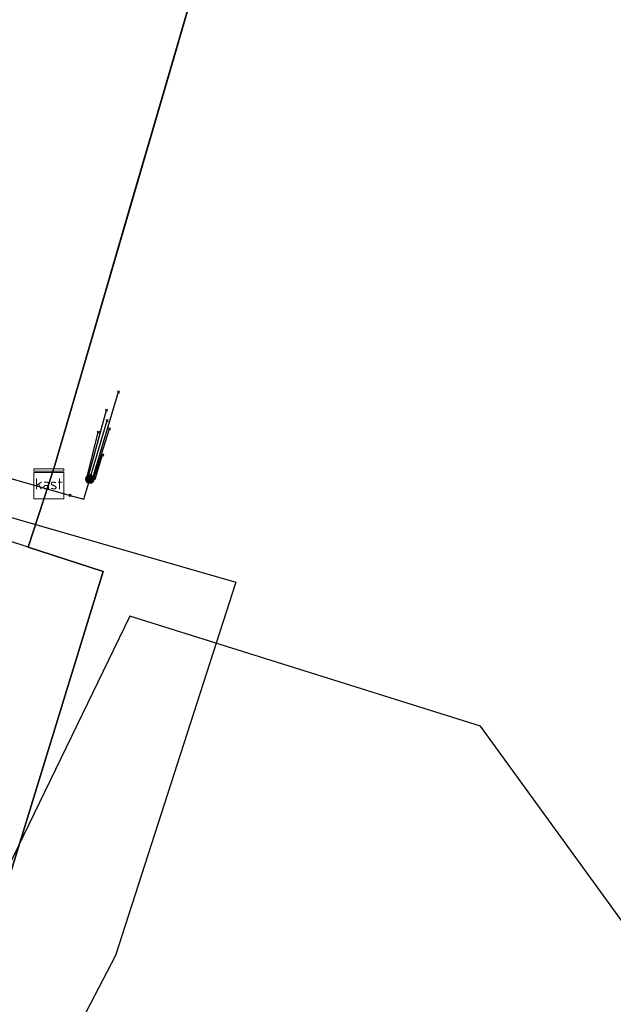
# Model space of a CAD drawing. Header units: metres. Extents: x 253430 to 254090, y 592748 to 593165.
# Tile 92 of 146: x 253909 to 253925, y 592907 to 592934. Entities that reach past the tile are written whole.
import ezdxf
from ezdxf.enums import TextEntityAlignment as Align
from ezdxf.lldxf.tags import DXFTag

# ---------------------------------------------------------------- set-up
doc = ezdxf.new("R2010")
doc.units = ezdxf.units.M
for name, color, linetype in [('B-WE-KL-DATA-G', 90, 'KL-DATA-SO'), ('B-WE-KL-DATA_DUCT-G', 90, 'Continuous'), ('B-WE-KL-DATA_HULPSTUK-S', 90, 'Continuous'), ('B-WE-KL-DATA_KABELBED-G', 90, 'Continuous'), ('B-WE-KL-GAS_LD-G', 50, 'KL-GAS_LD-SO')]:
    doc.layers.add(name, color=color, linetype=linetype)
doc.styles.add('NLCS-ISO', font='txt')
doc.styles.get("Standard").update_dxf_attribs({"font": 'simplex.shx'})
tags = doc.linetypes.add('KL-DATA-SO', pattern='A,4,-1,[101,NLCS.SHX,S=0.5,R=0,X=0,Y=0],-1,4,-1,["D",Standard,S=1,R=0,X=-0.25,Y=-0.5],-1.5', length=12.5).pattern_tags.tags
tags[18] = DXFTag(74, 10)
tags = doc.linetypes.add('KL-GAS_LD-SO', pattern='A,4,-1,[69,NLCS.SHX,S=0.5,R=0,X=0,Y=0],-1,4,-1,["L",Standard,S=1,R=0,X=0.25,Y=-0.5],-2', length=13).pattern_tags.tags
tags[18] = DXFTag(74, 10)

# ---------------------------------------------------------------- blocks, each defined once
blk = doc.blocks.new('SKL-WTB_HULP_KAST-SO')
at = {"color": 0, "linetype": 'ByBlock', "lineweight": 18}
for points in [[(-2, 2), (2, 2), (2, 1.68), (-2, 1.68)], [(-2, 1.52), (2, 1.52), (2, -2), (-2, -2)]]:
    blk.add_lwpolyline(points, close=True, dxfattribs=at)
at = {"color": 0, "linetype": 'ByBlock', "lineweight": 18, "style": 'NLCS-ISO'}
blk.add_text('kast', height=1.5, dxfattribs=at).set_placement((0, 0), align=Align.MIDDLE_CENTER)
at = {"color": 0, "linetype": 'ByBlock', "lineweight": 18, "style": 'NLCS-ISO', "flags": 1}
for tag, p in [('TYPE', (2.5, 0)), ('LABEL', (2.5, -1.5)), ('OMSCHRIJVING', (2.5, -3))]:
    blk.add_attdef(tag, p, '', height=1, dxfattribs=at)
blk = doc.blocks.new('SKL-WTB_HULP_OVERIG-SO')
at = {"color": 0, "linetype": 'ByBlock', "lineweight": 18}
for points in [[(-0.14, 0.14), (0.14, -0.14)], [(0.14, 0.14), (-0.14, -0.14)]]:
    blk.add_lwpolyline(points, dxfattribs=at)
at = {"color": 0, "linetype": 'ByBlock', "lineweight": 18, "style": 'NLCS-ISO', "flags": 1}
for tag, p in [('TYPE', (1.5, 0)), ('LABEL', (1.5, -1.5)), ('OMSCHRIJVING', (1.5, -3))]:
    blk.add_attdef(tag, p, '', height=1, dxfattribs=at)
blk = doc.blocks.new('SKL-WTB_HULP_MOF-SO')
at = {"linetype": 'ByBlock', "lineweight": 18}
h = blk.add_hatch(color=0, dxfattribs=at)
h.dxf.hatch_style = 1
h.paths.add_polyline_path([(-0.5625, 0, 1), (0.5625, 0, 1)])
at = {"color": 0, "linetype": 'ByBlock', "lineweight": 18}
blk.add_circle((0, 0), 0.5625, dxfattribs=at)
at = {"color": 0, "linetype": 'ByBlock', "lineweight": 18, "style": 'NLCS-ISO', "flags": 1}
for tag, p in [('TYPE', (1.5, 0)), ('LABEL', (1.5, -1.5)), ('OMSCHRIJVING', (1.5, -3))]:
    blk.add_attdef(tag, p, '', height=1, dxfattribs=at)

msp = doc.modelspace()

# ---------------------------------------------------------------- linework, layer by layer
at = {"layer": 'B-WE-KL-DATA-G'}
for points in [[(253862.158, 592994.887), (253862.366, 592995.608), (253857.645, 592996.998), (253853.925, 592984.34), (253845.299, 592955.043), (253844.411, 592951.338), (253840.598, 592938.388), (253838.528, 592931.05), (253842.35, 592926.318), (253839.819, 592917.702), (253840.778, 592917.42), (253849.648, 592916.825), (253859.969, 592912.545), (253900.935, 592900.467), (253905.54, 592899.139), (253911.653, 592918.985), (253909.65, 592919.639), (253910.2, 592921.323)], [(253924.433, 592970.035), (253910.363, 592921.822), (253910.2, 592921.323)], [(253923.287, 592966.108), (253910.363, 592921.822), (253910.2, 592921.323)], [(253910.2, 592921.323), (253910.363, 592921.822), (253922.099, 592962.038)], [(253910.2, 592921.323), (253910.363, 592921.822), (253920.915, 592957.981)], [(253910.2, 592921.323), (253910.363, 592921.822), (253919.605, 592953.492)], [(253910.2, 592921.323), (253910.363, 592921.822), (253918.278, 592948.944)], [(253910.2, 592921.323), (253910.363, 592921.822), (253917.108, 592944.936)], [(253910.2, 592921.323), (253910.363, 592921.822), (253916.057, 592941.335)], [(253914.913, 592937.413), (253910.363, 592921.822), (253910.2, 592921.323)], [(253913.666, 592933.141), (253910.363, 592921.822), (253910.2, 592921.323)], [(253912.419, 592928.868), (253910.363, 592921.822), (253910.2, 592921.323)], [(253910.2, 592921.323), (253909.65, 592919.639), (253906.771, 592920.579), (253884.38, 592927.184), (253881.26, 592916.609)], [(253910.93, 592923.765), (253910.363, 592921.822), (253910.2, 592921.323)], [(253866.159, 592911.971), (253865.82, 592910.82), (253900.935, 592900.467), (253905.54, 592899.139), (253911.653, 592918.985), (253909.65, 592919.639), (253910.2, 592921.323)], [(253910.2, 592921.323), (253909.65, 592919.639), (253911.653, 592918.985), (253905.54, 592899.139), (253900.935, 592900.467), (253871.353, 592909.189), (253871.692, 592910.339)], [(253910.2, 592921.323), (253909.65, 592919.639), (253911.653, 592918.985), (253905.54, 592899.139), (253900.935, 592900.467), (253877.522, 592907.37), (253877.861, 592908.522)], [(253889.564, 592905.073), (253889.224, 592903.92), (253900.935, 592900.467), (253905.54, 592899.139), (253911.653, 592918.985), (253909.65, 592919.639), (253910.2, 592921.323)], [(253910.2, 592921.323), (253909.65, 592919.639), (253911.653, 592918.985), (253905.54, 592899.139), (253900.935, 592900.467), (253895.075, 592902.195), (253895.414, 592903.346)], [(253910.2, 592921.323), (253909.65, 592919.639), (253911.653, 592918.985), (253905.54, 592899.139), (253900.935, 592900.467), (253901.274, 592901.618)]]:
    msp.add_lwpolyline(points, dxfattribs=at)
at = {"layer": 'B-WE-KL-DATA_DUCT-G'}
msp.add_lwpolyline([(253910.2, 592921.323), (253909.65, 592919.639), (253906.771, 592920.579), (253884.514, 592927.145)], dxfattribs=at)
at = {"layer": 'B-WE-KL-DATA_KABELBED-G'}
for points in [[(253913.666, 592933.141), (253914.913, 592937.413)], [(253912.419, 592928.868), (253913.666, 592933.141)], [(253910.93, 592923.765), (253912.419, 592928.868)], [(253909.65, 592919.639), (253906.771, 592920.579), (253884.514, 592927.145)], [(253972.967, 592925.436), (253972.646, 592925.635), (253969.989, 592921.289), (253969.889, 592921.343), (253968.791, 592921.934), (253963.186, 592924.945), (253960.762, 592926.247), (253957.776, 592921.938), (253954.597, 592917.77), (253948.952, 592911.258), (253942.885, 592905.137), (253936.422, 592899.436), (253934.223, 592897.641), (253921.715, 592914.86), (253912.364, 592917.797), (253907.959, 592908.736), (253907.323, 592907.547)], [(253910.363, 592921.822), (253910.93, 592923.765)], [(253911.295, 592921.449), (253911.377, 592921.487), (253912.06, 592923.774)], [(253896.941, 592923.673), (253903.299, 592921.886), (253903.638, 592923.053), (253910.767, 592921.017)], [(253911.295, 592921.449), (253911.258, 592921.53), (253911.738, 592923.29)], [(253911.295, 592921.449), (253911.759, 592923.016)], [(253911.295, 592921.449), (253911.397, 592921.462), (253911.818, 592922.792)], [(253911.295, 592921.449), (253911.232, 592921.542), (253911.52, 592922.7)], [(253911.295, 592921.449), (253911.44, 592921.445), (253911.636, 592922.094)], [(253910.363, 592921.822), (253910.2, 592921.323)], [(253910.767, 592921.017), (253911.138, 592920.912), (253911.295, 592921.449), (253911.322, 592921.542)], [(253910.2, 592921.323), (253909.65, 592919.639)], [(253900.935, 592900.467), (253905.54, 592899.139), (253911.653, 592918.985), (253909.65, 592919.639)]]:
    msp.add_lwpolyline(points, dxfattribs=at)
at = {"layer": 'B-WE-KL-GAS_LD-G'}
msp.add_lwpolyline([(253902.586, 592922.332), (253915.189, 592918.698), (253911.978, 592908.742), (253904.951, 592895.28), (253902.745, 592889.673), (253900.139, 592888.386), (253900.022, 592887.84)], dxfattribs=at)

# ---------------------------------------------------------------- block references
at = {"layer": 'B-WE-KL-DATA_HULPSTUK-S', "xscale": 0.2, "yscale": 0.2, "zscale": 0.2}
for name, p in [('SKL-WTB_HULP_OVERIG-SO', (253912.059, 592923.774)), ('SKL-WTB_HULP_OVERIG-SO', (253911.738, 592923.29)), ('SKL-WTB_HULP_OVERIG-SO', (253911.759, 592923.016)), ('SKL-WTB_HULP_OVERIG-SO', (253911.52, 592922.7)), ('SKL-WTB_HULP_OVERIG-SO', (253911.818, 592922.792)), ('SKL-WTB_HULP_OVERIG-SO', (253911.636, 592922.094)), ('SKL-WTB_HULP_KAST-SO', (253910.2, 592921.323)), ('SKL-WTB_HULP_MOF-SO', (253911.294, 592921.446)), ('SKL-WTB_HULP_OVERIG-SO', (253911.295, 592921.449)), ('SKL-WTB_HULP_OVERIG-SO', (253911.295, 592921.449)), ('SKL-WTB_HULP_OVERIG-SO', (253911.295, 592921.449)), ('SKL-WTB_HULP_OVERIG-SO', (253911.295, 592921.449)), ('SKL-WTB_HULP_OVERIG-SO', (253911.295, 592921.449)), ('SKL-WTB_HULP_OVERIG-SO', (253911.295, 592921.449)), ('SKL-WTB_HULP_OVERIG-SO', (253911.322, 592921.542)), ('SKL-WTB_HULP_OVERIG-SO', (253910.767, 592921.017)), ('SKL-WTB_HULP_OVERIG-SO', (253910.767, 592921.017))]:
    msp.add_blockref(name, p, dxfattribs=at)

doc.saveas('drawing.dxf')
